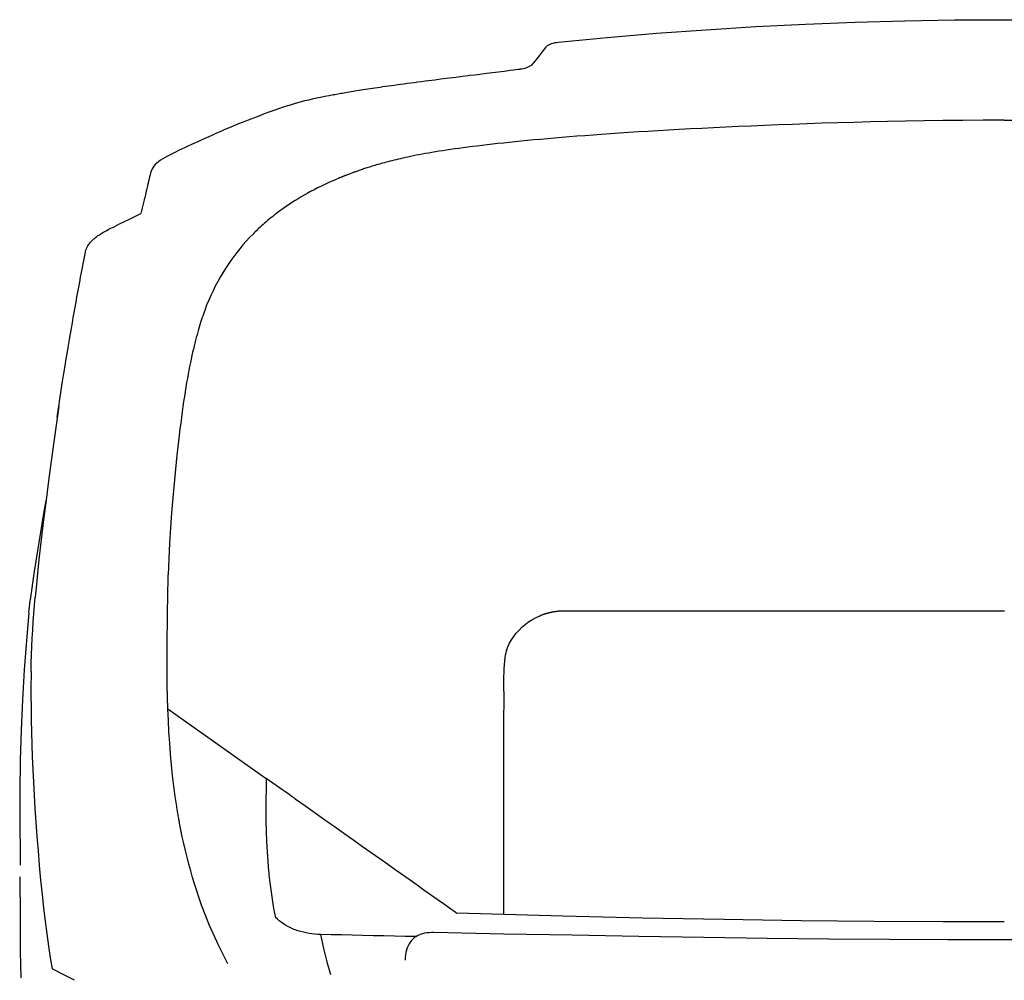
# Model space of a CAD drawing. Header units: millimetres. Extents: x 2329 to 5782, y 1296 to 2780.
# Tile 88 of 123: x 4449 to 4486, y 1623 to 1659. Entities that reach past the tile are written whole.
import ezdxf

# ---------------------------------------------------------------- set-up
doc = ezdxf.new("R2010")
doc.units = ezdxf.units.MM
doc.header["$LTSCALE"] = 0.3
doc.layers.add('00_COMPONENTS', color=7, linetype='Continuous')

msp = doc.modelspace()

# ---------------------------------------------------------------- linework, layer by layer
at = {"layer": '00_COMPONENTS'}
for p, q in [((4476.8355, 1659.14084), (4478.71241, 1659.23557)), ((4478.71241, 1659.23557), (4480.59107, 1659.30922)), ((4480.59107, 1659.30922), (4482.47065, 1659.3618)), ((4482.47065, 1659.3618), (4484.35089, 1659.39331)), ((4484.35089, 1659.39331), (4486.23124, 1659.40375)), ((4486.23124, 1659.40375), (4488.11157, 1659.3937)), ((4471.22592, 1658.73093), (4473.09172, 1658.88847)), ((4473.09172, 1658.88847), (4474.96166, 1659.02512)), ((4474.96166, 1659.02512), (4476.8355, 1659.14084)), ((4468.93197, 1658.39282), (4468.95386, 1658.41435)), ((4468.95386, 1658.41435), (4468.98, 1658.43472)), ((4468.98, 1658.43472), (4469.01029, 1658.45384)), ((4469.01029, 1658.45384), (4469.04447, 1658.47163)), ((4469.04447, 1658.47163), (4469.08211, 1658.48798)), ((4469.08211, 1658.48798), (4469.12266, 1658.50284)), ((4469.12266, 1658.50284), (4469.16588, 1658.5162)), ((4469.16588, 1658.5162), (4469.21184, 1658.52799)), ((4469.21184, 1658.52799), (4469.26049, 1658.53808)), ((4469.26049, 1658.53808), (4469.31157, 1658.54632)), ((4469.31157, 1658.54632), (4469.36484, 1658.55256)), ((4469.36481, 1658.55256), (4471.22592, 1658.73093)), ((4468.60768, 1657.97094), (4468.7635, 1658.17167)), ((4468.7635, 1658.17167), (4468.91676, 1658.36883)), ((4468.91439, 1658.37023), (4468.93197, 1658.39282)), ((4468.29086, 1657.64407), (4468.33911, 1657.67295)), ((4468.33911, 1657.67295), (4468.38074, 1657.70323)), ((4468.38074, 1657.70323), (4468.41639, 1657.73518)), ((4468.41639, 1657.73518), (4468.44607, 1657.76857)), ((4468.4493, 1657.76665), (4468.60768, 1657.97094)), ((4465.74947, 1657.26467), (4465.96852, 1657.29189)), ((4465.96852, 1657.29189), (4466.03671, 1657.30036)), ((4466.03671, 1657.30036), (4466.22857, 1657.32422)), ((4466.22857, 1657.32422), (4466.65963, 1657.37797)), ((4466.65963, 1657.37797), (4466.99826, 1657.42037)), ((4466.99826, 1657.42037), (4467.32562, 1657.46158)), ((4467.32562, 1657.46158), (4467.55189, 1657.49044)), ((4467.55189, 1657.49044), (4467.67488, 1657.50628)), ((4467.67488, 1657.50628), (4467.85406, 1657.52908)), ((4467.85406, 1657.52908), (4467.90604, 1657.53616)), ((4467.90604, 1657.53616), (4467.91787, 1657.53784)), ((4467.91787, 1657.53784), (4467.95108, 1657.54235)), ((4467.95108, 1657.54235), (4467.96144, 1657.54365)), ((4467.96144, 1657.54365), (4467.99059, 1657.54693)), ((4467.99057, 1657.54688), (4468.05824, 1657.55851)), ((4468.05824, 1657.55851), (4468.12132, 1657.57424)), ((4468.12132, 1657.57424), (4468.18043, 1657.59378)), ((4468.18043, 1657.59378), (4468.23707, 1657.61724)), ((4468.23707, 1657.61724), (4468.29086, 1657.64407)), ((4463.06384, 1656.91882), (4463.17723, 1656.9345)), ((4463.17723, 1656.9345), (4463.29414, 1656.9505)), ((4463.29414, 1656.9505), (4463.41485, 1656.96686)), ((4463.41485, 1656.96686), (4463.53908, 1656.98352)), ((4463.53908, 1656.98352), (4463.66647, 1657.00044)), ((4463.66647, 1657.00044), (4463.79802, 1657.01776)), ((4463.79802, 1657.01776), (4463.93272, 1657.03535)), ((4463.93272, 1657.03535), (4464.06717, 1657.05277)), ((4464.06717, 1657.05277), (4464.20163, 1657.07008)), ((4464.20163, 1657.07008), (4464.33583, 1657.08725)), ((4464.33583, 1657.08725), (4464.46552, 1657.10377)), ((4464.46552, 1657.10377), (4464.70872, 1657.13458)), ((4464.70872, 1657.13458), (4464.93282, 1657.16279)), ((4464.93282, 1657.16279), (4465.13853, 1657.18857)), ((4465.13853, 1657.18857), (4465.50654, 1657.23447)), ((4465.50654, 1657.23447), (4465.74947, 1657.26467)), ((4460.71224, 1656.53905), (4460.88095, 1656.57071)), ((4460.88092, 1656.5707), (4460.93346, 1656.58043)), ((4460.93346, 1656.58043), (4460.98751, 1656.59034)), ((4460.98751, 1656.59034), (4461.04307, 1656.60045)), ((4461.04307, 1656.60045), (4461.1001, 1656.61073)), ((4461.1001, 1656.61073), (4461.15864, 1656.6212)), ((4461.15864, 1656.6212), (4461.21885, 1656.63186)), ((4461.21885, 1656.63186), (4461.28073, 1656.64271)), ((4461.28073, 1656.64271), (4461.34428, 1656.65375)), ((4461.34428, 1656.65375), (4461.40965, 1656.665)), ((4461.40965, 1656.665), (4461.47684, 1656.67644)), ((4461.47684, 1656.67644), (4461.54585, 1656.68808)), ((4461.54585, 1656.68808), (4461.61684, 1656.69993)), ((4461.61684, 1656.69993), (4461.68979, 1656.71198)), ((4461.68979, 1656.71198), (4461.76473, 1656.72423)), ((4461.76473, 1656.72423), (4461.84181, 1656.73669)), ((4461.84181, 1656.73669), (4461.92105, 1656.74936)), ((4461.92105, 1656.74936), (4462.00244, 1656.76224)), ((4462.00244, 1656.76224), (4462.08616, 1656.77534)), ((4462.08616, 1656.77534), (4462.17222, 1656.78866)), ((4462.17222, 1656.78866), (4462.26063, 1656.80219)), ((4462.26063, 1656.80219), (4462.35159, 1656.81595)), ((4462.35159, 1656.81595), (4462.4451, 1656.82993)), ((4462.4451, 1656.82993), (4462.54117, 1656.84414)), ((4462.54117, 1656.84414), (4462.64002, 1656.85859)), ((4462.64002, 1656.85859), (4462.74164, 1656.87328)), ((4462.74164, 1656.87328), (4462.84605, 1656.88821)), ((4462.84605, 1656.88821), (4462.95347, 1656.90339)), ((4462.95347, 1656.90339), (4463.06384, 1656.91882)), ((4459.17354, 1656.16303), (4459.28891, 1656.20065)), ((4459.28891, 1656.20065), (4459.40915, 1656.23757)), ((4459.40915, 1656.23757), (4459.5343, 1656.27376)), ((4459.5343, 1656.27376), (4459.66434, 1656.30918)), ((4459.66434, 1656.30918), (4459.7993, 1656.34382)), ((4459.7993, 1656.34382), (4459.93923, 1656.37773)), ((4459.93923, 1656.37773), (4460.08413, 1656.41096)), ((4460.08413, 1656.41096), (4460.23394, 1656.44358)), ((4460.23394, 1656.44358), (4460.38862, 1656.47569)), ((4460.38862, 1656.47569), (4460.54809, 1656.50746)), ((4460.54809, 1656.50746), (4460.71224, 1656.53905)), ((4458.25674, 1655.83958), (4458.0488, 1655.7616)), ((4458.47305, 1655.91869), (4458.25674, 1655.83958)), ((4458.69818, 1655.99895), (4458.47305, 1655.91869)), ((4458.93168, 1656.08039), (4458.69818, 1655.99895)), ((4459.17354, 1656.16303), (4458.93168, 1656.08039)), ((4457.28577, 1655.46134), (4457.10974, 1655.38883)), ((4457.4671, 1655.53477), (4457.28577, 1655.46134)), ((4457.65398, 1655.60922), (4457.4671, 1655.53477)), ((4457.84787, 1655.68481), (4457.65398, 1655.60922)), ((4458.0488, 1655.7616), (4457.84787, 1655.68481)), ((4478.22294, 1655.44647), (4477.68716, 1655.4257)), ((4478.77584, 1655.46668), (4478.22294, 1655.44647)), ((4479.346, 1655.48619), (4478.77584, 1655.46668)), ((4479.93562, 1655.50492), (4479.346, 1655.48619)), ((4480.54454, 1655.5227), (4479.93562, 1655.50492)), ((4481.17299, 1655.53936), (4480.54454, 1655.5227)), ((4481.82375, 1655.55475), (4481.17299, 1655.53936)), ((4482.4965, 1655.56861), (4481.82375, 1655.55475)), ((4483.19146, 1655.5807), (4482.4965, 1655.56861)), ((4483.91212, 1655.59076), (4483.19146, 1655.5807)), ((4484.6596, 1655.59845), (4483.91212, 1655.59076)), ((4485.43259, 1655.60339), (4484.6596, 1655.59845)), ((4486.23099, 1655.60519), (4485.43259, 1655.60339)), ((4486.23099, 1655.60519), (4487.24078, 1655.60136)), ((4456.45626, 1655.10949), (4456.30499, 1655.04292)), ((4456.61252, 1655.17766), (4456.45626, 1655.10949)), ((4456.77362, 1655.24696), (4456.61252, 1655.17766)), ((4456.93926, 1655.31731), (4456.77362, 1655.24696)), ((4457.10974, 1655.38883), (4456.93926, 1655.31731)), ((4471.0122, 1655.06561), (4470.69241, 1655.04225)), ((4471.34154, 1655.08892), (4471.0122, 1655.06561)), ((4471.68121, 1655.11217), (4471.34154, 1655.08892)), ((4472.03125, 1655.13534), (4471.68121, 1655.11217)), ((4472.39181, 1655.1584), (4472.03125, 1655.13534)), ((4472.7638, 1655.18136), (4472.39181, 1655.1584)), ((4473.1471, 1655.20419), (4472.7638, 1655.18136)), ((4473.54176, 1655.22689), (4473.1471, 1655.20419)), ((4473.94888, 1655.24949), (4473.54176, 1655.22689)), ((4474.36832, 1655.27198), (4473.94888, 1655.24949)), ((4474.8001, 1655.29436), (4474.36832, 1655.27198)), ((4475.24556, 1655.31669), (4474.8001, 1655.29436)), ((4475.7046, 1655.33894), (4475.24556, 1655.31669)), ((4476.17731, 1655.36101), (4475.7046, 1655.33894)), ((4476.66531, 1655.3829), (4476.17731, 1655.36101)), ((4477.16857, 1655.40449), (4476.66531, 1655.3829)), ((4477.68716, 1655.4257), (4477.16857, 1655.40449)), ((4455.61713, 1654.73235), (4455.49029, 1654.6739)), ((4455.74737, 1654.79206), (4455.61713, 1654.73235)), ((4455.88126, 1654.85297), (4455.74737, 1654.79206)), ((4456.01841, 1654.91495), (4455.88126, 1654.85297)), ((4456.15921, 1654.97817), (4456.01841, 1654.91495)), ((4456.30499, 1655.04292), (4456.15921, 1654.97817)), ((4466.88617, 1654.69598), (4466.68821, 1654.6732)), ((4467.0902, 1654.71881), (4466.88617, 1654.69598)), ((4467.30027, 1654.74166), (4467.0902, 1654.71881)), ((4467.517, 1654.76456), (4467.30027, 1654.74166)), ((4467.74034, 1654.7875), (4467.517, 1654.76456)), ((4467.97028, 1654.81044), (4467.74034, 1654.7875)), ((4468.20749, 1654.83343), (4467.97028, 1654.81044)), ((4468.45187, 1654.85644), (4468.20749, 1654.83343)), ((4468.70342, 1654.87947), (4468.45187, 1654.85644)), ((4468.9629, 1654.90256), (4468.70342, 1654.87947)), ((4469.23022, 1654.92571), (4468.9629, 1654.90256)), ((4469.5053, 1654.9489), (4469.23022, 1654.92571)), ((4469.78894, 1654.97219), (4469.5053, 1654.9489)), ((4470.0812, 1654.99553), (4469.78894, 1654.97219)), ((4470.3821, 1655.01888), (4470.0812, 1654.99553)), ((4470.69241, 1655.04225), (4470.3821, 1655.01888)), ((4454.80028, 1654.34855), (4454.69864, 1654.29748)), ((4454.90615, 1654.4003), (4454.80028, 1654.34855)), ((4455.01636, 1654.4526), (4454.90615, 1654.4003)), ((4455.12997, 1654.50602), (4455.01636, 1654.4526)), ((4455.24667, 1654.56079), (4455.12997, 1654.50602)), ((4455.36677, 1654.61673), (4455.24667, 1654.56079)), ((4455.49029, 1654.6739), (4455.36677, 1654.61673)), ((4464.22691, 1654.31986), (4464.11141, 1654.29804)), ((4464.34655, 1654.34167), (4464.22691, 1654.31986)), ((4464.47021, 1654.36341), (4464.34655, 1654.34167)), ((4464.59843, 1654.38513), (4464.47021, 1654.36341)), ((4464.73119, 1654.40682), (4464.59843, 1654.38513)), ((4464.86781, 1654.42842), (4464.73119, 1654.40682)), ((4465.00863, 1654.45003), (4464.86781, 1654.42842)), ((4465.15447, 1654.47186), (4465.00863, 1654.45003)), ((4465.305, 1654.49384), (4465.15447, 1654.47186)), ((4465.45996, 1654.51591), (4465.305, 1654.49384)), ((4465.61964, 1654.53808), (4465.45996, 1654.51591)), ((4465.78445, 1654.56038), (4465.61964, 1654.53808)), ((4465.95438, 1654.58279), (4465.78445, 1654.56038)), ((4466.12945, 1654.60527), (4465.95438, 1654.58279)), ((4466.31013, 1654.62785), (4466.12945, 1654.60527)), ((4466.49638, 1654.6505), (4466.31013, 1654.62785)), ((4466.68821, 1654.6732), (4466.49638, 1654.6505)), ((4454.20245, 1653.98445), (4454.14193, 1653.92865)), ((4454.26966, 1654.03896), (4454.20245, 1653.98445)), ((4454.34332, 1654.09232), (4454.26966, 1654.03896)), ((4454.42367, 1654.14435), (4454.34332, 1654.09232)), ((4454.50965, 1654.1959), (4454.42367, 1654.14435)), ((4454.60133, 1654.24694), (4454.50965, 1654.1959)), ((4454.69864, 1654.29748), (4454.60133, 1654.24694)), ((4462.61211, 1653.94411), (4462.55258, 1653.92718)), ((4462.67355, 1653.96133), (4462.61211, 1653.94411)), ((4462.73692, 1653.97882), (4462.67355, 1653.96133)), ((4462.80253, 1653.99663), (4462.73692, 1653.97882)), ((4462.87029, 1654.01474), (4462.80253, 1653.99663)), ((4462.94019, 1654.03311), (4462.87029, 1654.01474)), ((4463.01266, 1654.05183), (4462.94019, 1654.03311)), ((4463.08754, 1654.07084), (4463.01266, 1654.05183)), ((4463.16482, 1654.0901), (4463.08754, 1654.07084)), ((4463.24509, 1654.10973), (4463.16482, 1654.0901)), ((4463.32807, 1654.12963), (4463.24509, 1654.10973)), ((4463.41372, 1654.14975), (4463.32807, 1654.12963)), ((4463.50296, 1654.17027), (4463.41372, 1654.14975)), ((4463.59535, 1654.19104), (4463.50296, 1654.17027)), ((4463.69072, 1654.21198), (4463.59535, 1654.19104)), ((4463.79021, 1654.23326), (4463.69072, 1654.21198)), ((4463.89357, 1654.25477), (4463.79021, 1654.23326)), ((4464.00038, 1654.27633), (4463.89357, 1654.25477)), ((4464.11141, 1654.29804), (4464.00038, 1654.27633)), ((4453.96305, 1653.609), (4453.94422, 1653.53542)), ((4453.9866, 1653.6795), (4453.96305, 1653.609)), ((4454.01506, 1653.7461), (4453.9866, 1653.6795)), ((4454.04823, 1653.80941), (4454.01506, 1653.7461)), ((4454.0899, 1653.87032), (4454.04823, 1653.80941)), ((4454.14193, 1653.92865), (4454.0899, 1653.87032)), ((4461.5094, 1653.58086), (4461.34086, 1653.51672)), ((4461.56385, 1653.60139), (4461.5094, 1653.58086)), ((4461.62154, 1653.62296), (4461.56385, 1653.60139)), ((4461.65164, 1653.6341), (4461.62154, 1653.62296)), ((4461.68267, 1653.64551), (4461.65164, 1653.6341)), ((4461.71464, 1653.65716), (4461.68267, 1653.64551)), ((4461.74757, 1653.66904), (4461.71464, 1653.65716)), ((4461.78153, 1653.68118), (4461.74757, 1653.66904)), ((4461.81654, 1653.69356), (4461.78153, 1653.68118)), ((4461.85261, 1653.70619), (4461.81654, 1653.69356)), ((4461.88983, 1653.71908), (4461.85261, 1653.70619)), ((4461.92821, 1653.73222), (4461.88983, 1653.71908)), ((4461.96776, 1653.74562), (4461.92821, 1653.73222)), ((4462.00857, 1653.75928), (4461.96776, 1653.74562)), ((4462.05067, 1653.7732), (4462.00857, 1653.75928)), ((4462.09407, 1653.78738), (4462.05067, 1653.7732)), ((4462.13888, 1653.80183), (4462.09407, 1653.78738)), ((4462.1851, 1653.81655), (4462.13888, 1653.80183)), ((4462.23276, 1653.83154), (4462.1851, 1653.81655)), ((4462.28197, 1653.84679), (4462.23276, 1653.83154)), ((4462.33273, 1653.86232), (4462.28197, 1653.84679)), ((4462.38508, 1653.87811), (4462.33273, 1653.86232)), ((4462.4392, 1653.8942), (4462.38508, 1653.87811)), ((4462.49502, 1653.91056), (4462.4392, 1653.8942)), ((4462.55258, 1653.92718), (4462.49502, 1653.91056)), ((4453.86799, 1653.225), (4453.84807, 1653.13953)), ((4453.88735, 1653.30614), (4453.86799, 1653.225)), ((4453.90637, 1653.38393), (4453.88735, 1653.30614)), ((4453.92574, 1653.46005), (4453.90637, 1653.38393)), ((4453.94422, 1653.53542), (4453.92574, 1653.46005)), ((4460.72489, 1653.25673), (4460.5696, 1653.18513)), ((4460.88675, 1653.32857), (4460.72489, 1653.25673)), ((4461.05531, 1653.40048), (4460.88675, 1653.32857)), ((4461.06623, 1653.40767), (4461.05532, 1653.40084)), ((4461.07828, 1653.41377), (4461.06623, 1653.40767)), ((4461.09148, 1653.41913), (4461.07828, 1653.41377)), ((4461.106, 1653.42415), (4461.09148, 1653.41913)), ((4461.12159, 1653.42912), (4461.106, 1653.42415)), ((4461.13756, 1653.43433), (4461.12159, 1653.42912)), ((4461.15364, 1653.44018), (4461.13756, 1653.43433)), ((4461.17004, 1653.44677), (4461.15364, 1653.44018)), ((4461.18681, 1653.45395), (4461.17004, 1653.44677)), ((4461.20392, 1653.46143), (4461.18681, 1653.45395)), ((4461.22147, 1653.46898), (4461.20392, 1653.46143)), ((4461.23967, 1653.47663), (4461.22147, 1653.46898)), ((4461.2586, 1653.48442), (4461.23967, 1653.47663)), ((4461.27819, 1653.49231), (4461.2586, 1653.48442)), ((4461.29843, 1653.50031), (4461.27819, 1653.49231)), ((4461.31932, 1653.50843), (4461.29843, 1653.50031)), ((4461.34086, 1653.51672), (4461.31932, 1653.50843)), ((4453.78632, 1652.87062), (4453.76511, 1652.77892)), ((4453.80719, 1652.96109), (4453.78632, 1652.87062)), ((4453.84807, 1653.13953), (4453.80719, 1652.96109)), ((4459.8856, 1652.83555), (4459.76524, 1652.76767)), ((4460.01101, 1652.90412), (4459.8856, 1652.83555)), ((4460.14197, 1652.97349), (4460.01101, 1652.90412)), ((4460.27856, 1653.0435), (4460.14197, 1652.97349)), ((4460.42092, 1653.11402), (4460.27856, 1653.0435)), ((4460.5696, 1653.18513), (4460.42092, 1653.11402)), ((4453.72065, 1652.59106), (4453.67327, 1652.39513)), ((4453.74322, 1652.68549), (4453.72065, 1652.59106)), ((4453.76511, 1652.77892), (4453.74322, 1652.68549)), ((4459.33123, 1652.50469), (4459.23361, 1652.44125)), ((4459.43309, 1652.56912), (4459.33123, 1652.50469)), ((4459.53924, 1652.63445), (4459.43309, 1652.56912)), ((4459.64982, 1652.7006), (4459.53924, 1652.63445)), ((4459.76524, 1652.76767), (4459.64982, 1652.7006)), ((4453.62204, 1652.18269), (4453.59505, 1652.07144)), ((4453.64811, 1652.29065), (4453.62204, 1652.18269)), ((4453.67327, 1652.39513), (4453.64811, 1652.29065)), ((4458.80128, 1652.13857), (4458.72495, 1652.08107)), ((4458.88084, 1652.19714), (4458.80128, 1652.13857)), ((4458.96369, 1652.25668), (4458.88084, 1652.19714)), ((4459.04992, 1652.31718), (4458.96369, 1652.25668)), ((4459.13987, 1652.37872), (4459.04992, 1652.31718)), ((4459.23361, 1652.44125), (4459.13987, 1652.37872)), ((4452.7671, 1651.66743), (4453.18875, 1651.87326)), ((4453.18875, 1651.87326), (4453.59505, 1652.07144)), ((4458.32623, 1651.75785), (4458.26849, 1651.70761)), ((4458.38622, 1651.80908), (4458.32623, 1651.75785)), ((4458.44867, 1651.86139), (4458.38622, 1651.80908)), ((4458.51365, 1651.91475), (4458.44867, 1651.86139)), ((4458.58121, 1651.9691), (4458.51365, 1651.91475)), ((4458.65162, 1652.02456), (4458.58121, 1651.9691)), ((4458.72495, 1652.08107), (4458.65162, 1652.02456)), ((4452.08131, 1651.3129), (4452.1211, 1651.33793)), ((4452.1211, 1651.33793), (4452.16373, 1651.36336)), ((4452.16373, 1651.36336), (4452.20903, 1651.38897)), ((4452.20903, 1651.38897), (4452.25634, 1651.41452)), ((4452.25634, 1651.41452), (4452.30563, 1651.4402)), ((4452.30563, 1651.4402), (4452.3573, 1651.46641)), ((4452.3573, 1651.46641), (4452.41081, 1651.49303)), ((4452.41081, 1651.49303), (4452.46567, 1651.52001)), ((4452.46567, 1651.52001), (4452.58101, 1651.57649)), ((4452.58101, 1651.57649), (4452.7671, 1651.66743)), ((4457.87705, 1651.34092), (4457.83563, 1651.29922)), ((4457.92001, 1651.38356), (4457.87705, 1651.34092)), ((4457.96456, 1651.4271), (4457.92001, 1651.38356)), ((4458.01066, 1651.47149), (4457.96456, 1651.4271)), ((4458.05841, 1651.51674), (4458.01066, 1651.47149)), ((4458.10801, 1651.563), (4458.05841, 1651.51674)), ((4458.15951, 1651.61022), (4458.10801, 1651.563)), ((4458.21293, 1651.65839), (4458.15951, 1651.61022)), ((4458.26849, 1651.70761), (4458.21293, 1651.65839)), ((4451.65786, 1650.9442), (4451.6974, 1650.99123)), ((4451.6974, 1650.99123), (4451.74067, 1651.03798)), ((4451.74067, 1651.03798), (4451.76104, 1651.05858)), ((4451.76104, 1651.05858), (4451.78282, 1651.07969)), ((4451.78282, 1651.07969), (4451.806, 1651.10125)), ((4451.806, 1651.10125), (4451.83047, 1651.12315)), ((4451.83047, 1651.12315), (4451.85628, 1651.14541)), ((4451.85628, 1651.14541), (4451.88365, 1651.16819)), ((4451.88365, 1651.16819), (4451.91261, 1651.19149)), ((4451.91261, 1651.19149), (4451.943, 1651.21514)), ((4451.943, 1651.21514), (4451.97474, 1651.23905)), ((4451.97474, 1651.23905), (4452.00829, 1651.26339)), ((4452.00829, 1651.26339), (4452.04385, 1651.2881)), ((4452.04385, 1651.2881), (4452.08131, 1651.3129)), ((4457.57919, 1651.02705), (4457.45614, 1650.88704)), ((4457.70569, 1651.16446), (4457.57919, 1651.02705)), ((4457.83563, 1651.29922), (4457.70569, 1651.16446)), ((4451.46121, 1650.42484), (4451.49795, 1650.61875)), ((4451.49795, 1650.61875), (4451.5079, 1650.66406)), ((4451.5079, 1650.66406), (4451.52214, 1650.70993)), ((4451.52214, 1650.70993), (4451.54071, 1650.75628)), ((4451.54071, 1650.75628), (4451.56362, 1650.80298)), ((4451.56362, 1650.80298), (4451.59082, 1650.84993)), ((4451.59082, 1650.84993), (4451.62227, 1650.89705)), ((4451.62227, 1650.89705), (4451.65786, 1650.9442)), ((4457.22058, 1650.59967), (4457.10779, 1650.45192)), ((4457.33663, 1650.7446), (4457.22058, 1650.59967)), ((4457.45614, 1650.88704), (4457.33663, 1650.7446)), ((4451.38901, 1650.04134), (4451.42489, 1650.23235)), ((4451.42489, 1650.23235), (4451.46121, 1650.42484)), ((4456.9983, 1650.30138), (4456.89214, 1650.14806)), ((4457.10779, 1650.45192), (4456.9983, 1650.30138)), ((4451.31879, 1649.66512), (4451.35367, 1649.85243)), ((4451.35367, 1649.85243), (4451.38901, 1650.04134)), ((4456.78912, 1649.99153), (4456.68927, 1649.83171)), ((4456.89214, 1650.14806), (4456.78912, 1649.99153)), ((4451.24955, 1649.29042), (4451.28408, 1649.47777)), ((4451.28408, 1649.47777), (4451.31879, 1649.66512)), ((4456.49931, 1649.50175), (4456.4092, 1649.33121)), ((4456.5927, 1649.66858), (4456.49931, 1649.50175)), ((4456.68927, 1649.83171), (4456.5927, 1649.66858)), ((4451.21523, 1649.10319), (4451.24955, 1649.29042)), ((4456.32244, 1649.15685), (4456.23901, 1648.97815)), ((4456.4092, 1649.33121), (4456.32244, 1649.15685)), ((4451.14644, 1648.72454), (4451.18086, 1648.91457)), ((4451.18086, 1648.91457), (4451.21523, 1649.10319)), ((4456.15898, 1648.79488), (4456.0825, 1648.60711)), ((4456.23901, 1648.97815), (4456.15898, 1648.79488)), ((4451.0774, 1648.33956), (4451.11202, 1648.53327)), ((4451.11202, 1648.53327), (4451.14644, 1648.72454)), ((4456.00966, 1648.41475), (4455.98409, 1648.34369)), ((4456.0825, 1648.60711), (4456.00966, 1648.41475)), ((4451.00813, 1647.94761), (4451.04283, 1648.14472)), ((4451.04283, 1648.14472), (4451.0774, 1648.33956)), ((4455.8798, 1648.03668), (4455.85329, 1647.9538)), ((4455.90612, 1648.1169), (4455.8798, 1648.03668)), ((4455.93227, 1648.19475), (4455.90612, 1648.1169)), ((4455.95828, 1648.27037), (4455.93227, 1648.19475)), ((4455.98409, 1648.34369), (4455.95828, 1648.27037)), ((4450.93614, 1647.53349), (4450.97249, 1647.74352)), ((4450.97249, 1647.74352), (4451.00813, 1647.94761)), ((4455.77271, 1647.68844), (4455.74549, 1647.59382)), ((4455.79975, 1647.77988), (4455.77271, 1647.68844)), ((4455.82659, 1647.86821), (4455.79975, 1647.77988)), ((4455.85329, 1647.9538), (4455.82659, 1647.86821)), ((4450.86003, 1647.08715), (4450.89902, 1647.31698)), ((4450.89902, 1647.31698), (4450.93614, 1647.53349)), ((4455.66292, 1647.28949), (4455.63513, 1647.18071)), ((4455.6906, 1647.39457), (4455.66292, 1647.28949)), ((4455.71814, 1647.49598), (4455.6906, 1647.39457)), ((4455.74549, 1647.59382), (4455.71814, 1647.49598)), ((4450.81923, 1646.84387), (4450.86003, 1647.08715)), ((4455.5792, 1646.95099), (4455.55113, 1646.82987)), ((4455.60721, 1647.06791), (4455.5792, 1646.95099)), ((4455.63513, 1647.18071), (4455.60721, 1647.06791)), ((4450.7324, 1646.3158), (4450.77689, 1646.58826)), ((4450.77689, 1646.58826), (4450.81923, 1646.84387)), ((4455.4948, 1646.574), (4455.46661, 1646.43902)), ((4455.52298, 1646.70423), (4455.4948, 1646.574)), ((4455.55113, 1646.82987), (4455.52298, 1646.70423)), ((4450.68574, 1646.02553), (4450.7324, 1646.3158)), ((4455.41002, 1646.15319), (4455.38172, 1646.00205)), ((4455.43834, 1646.29882), (4455.41002, 1646.15319)), ((4455.46661, 1646.43902), (4455.43834, 1646.29882)), ((4450.63747, 1645.71993), (4450.68574, 1646.02553)), ((4455.35337, 1645.8451), (4455.32505, 1645.6823)), ((4455.38172, 1646.00205), (4455.35337, 1645.8451)), ((4450.53654, 1645.06064), (4450.5879, 1645.39982)), ((4450.5879, 1645.39982), (4450.63747, 1645.71993)), ((4455.29681, 1645.51357), (4455.26856, 1645.33858)), ((4455.32505, 1645.6823), (4455.29681, 1645.51357)), ((4450.49443, 1644.77608), (4450.53654, 1645.06064)), ((4455.24039, 1645.15722), (4455.21236, 1644.9695)), ((4455.26856, 1645.33858), (4455.24039, 1645.15722)), ((4450.49449, 1644.7765), (4450.40647, 1644.16891)), ((4450.43456, 1644.35984), (4450.48458, 1644.70862)), ((4450.48458, 1644.70862), (4450.49443, 1644.77608)), ((4455.18436, 1644.77519), (4455.15649, 1644.57431)), ((4455.21236, 1644.9695), (4455.18436, 1644.77519)), ((4455.1288, 1644.36681), (4455.10113, 1644.15236)), ((4455.15649, 1644.57431), (4455.1288, 1644.36681)), ((4450.40647, 1644.16891), (4450.30331, 1643.43955)), ((4455.07349, 1643.93088), (4455.04602, 1643.70247)), ((4455.10113, 1644.15236), (4455.07349, 1643.93088)), ((4455.04602, 1643.70247), (4455.0188, 1643.46718)), ((4450.30331, 1643.43955), (4450.2028, 1642.70818)), ((4455.0188, 1643.46718), (4454.96084, 1642.94663)), ((4454.96084, 1642.94663), (4454.90522, 1642.41566)), ((4450.2028, 1642.70818), (4450.1051, 1641.97448)), ((4454.90522, 1642.41566), (4454.85243, 1641.87467)), ((4450.1051, 1641.97448), (4450.01031, 1641.23758)), ((4454.85243, 1641.87467), (4454.8031, 1641.32418)), ((4454.8031, 1641.32418), (4454.75803, 1640.76398)), ((4450.01031, 1641.23758), (4449.91848, 1640.49621)), ((4450.00947, 1641.23075), (4449.92133, 1640.73372)), ((4449.92133, 1640.73372), (4449.73887, 1639.63299)), ((4454.75803, 1640.76398), (4454.71808, 1640.19347)), ((4449.91848, 1640.49621), (4449.82975, 1639.74967)), ((4454.71808, 1640.19347), (4454.68383, 1639.61256)), ((4449.73887, 1639.63299), (4449.56835, 1638.54578)), ((4449.82975, 1639.74967), (4449.74431, 1638.9977)), ((4454.68383, 1639.61256), (4454.65565, 1639.0217)), ((4449.74431, 1638.9977), (4449.6727, 1638.33792)), ((4454.65565, 1639.0217), (4454.63387, 1638.42115)), ((4449.56835, 1638.54578), (4449.40979, 1637.4721)), ((4449.67393, 1638.33774), (4449.64473, 1638.05415)), ((4454.62819, 1638.2234), (4454.63092, 1638.32229)), ((4454.63092, 1638.32229), (4454.63387, 1638.42145)), ((4449.64473, 1638.05415), (4449.59854, 1637.57745)), ((4454.62128, 1637.92826), (4454.62337, 1638.02638)), ((4454.62337, 1638.02638), (4454.62568, 1638.12476)), ((4454.62568, 1638.12476), (4454.62819, 1638.2234)), ((4449.57238, 1637.26571), (4449.59876, 1637.57743)), ((4449.59876, 1637.57743), (4449.59641, 1637.55553)), ((4454.61566, 1637.53845), (4454.61666, 1637.6355)), ((4454.61666, 1637.6355), (4454.61793, 1637.73282)), ((4454.61793, 1637.73282), (4454.61947, 1637.83041)), ((4454.61947, 1637.83041), (4454.62128, 1637.92826)), ((4449.37318, 1637.09843), (4449.38345, 1637.2053)), ((4449.38345, 1637.2053), (4449.39386, 1637.31208)), ((4449.39386, 1637.31208), (4449.40975, 1637.47211)), ((4449.54841, 1636.95385), (4449.57238, 1637.26571)), ((4454.60665, 1637.05001), (4454.61566, 1637.53856)), ((4449.36222, 1636.98314), (4449.27138, 1635.93965)), ((4449.36305, 1636.99148), (4449.37318, 1637.09843)), ((4449.52685, 1636.64184), (4449.54841, 1636.95385)), ((4454.59882, 1636.567), (4454.60665, 1637.05001)), ((4468.51548, 1636.79447), (4468.65577, 1636.85992)), ((4468.65591, 1636.85976), (4468.65968, 1636.85994)), ((4468.65968, 1636.85994), (4468.66344, 1636.86058)), ((4468.66344, 1636.86058), (4468.6672, 1636.86167)), ((4468.6672, 1636.86167), (4468.67097, 1636.86318)), ((4468.67097, 1636.86318), (4468.67477, 1636.86507)), ((4468.67477, 1636.86507), (4468.67857, 1636.86726)), ((4468.67857, 1636.86726), (4468.68238, 1636.86961)), ((4468.68238, 1636.86961), (4468.68629, 1636.87205)), ((4468.68629, 1636.87205), (4468.69039, 1636.87454)), ((4468.69039, 1636.87454), (4468.69478, 1636.87696)), ((4468.69478, 1636.87696), (4468.69945, 1636.87925)), ((4468.69945, 1636.87925), (4468.70437, 1636.88141)), ((4468.70437, 1636.88141), (4468.70954, 1636.88348)), ((4468.70954, 1636.88348), (4468.71494, 1636.88549)), ((4468.71494, 1636.88549), (4468.72054, 1636.88747)), ((4468.72054, 1636.88747), (4468.72631, 1636.88947)), ((4468.72631, 1636.88947), (4468.73223, 1636.89157)), ((4468.73223, 1636.89157), (4468.73829, 1636.89379)), ((4468.73829, 1636.89379), (4468.74449, 1636.89611)), ((4468.74449, 1636.89611), (4468.75084, 1636.89854)), ((4468.75084, 1636.89854), (4468.75735, 1636.90108)), ((4468.75735, 1636.90108), (4468.79246, 1636.91507)), ((4468.79246, 1636.91507), (4468.80008, 1636.91805)), ((4468.80008, 1636.91805), (4468.80793, 1636.92105)), ((4468.80793, 1636.92105), (4468.81602, 1636.92407)), ((4468.81602, 1636.92407), (4468.82437, 1636.92712)), ((4468.82437, 1636.92712), (4468.83297, 1636.93019)), ((4468.83297, 1636.93019), (4468.84183, 1636.93328)), ((4468.84183, 1636.93328), (4468.85096, 1636.93639)), ((4468.85096, 1636.93639), (4468.86037, 1636.93953)), ((4468.86037, 1636.93953), (4468.87005, 1636.94268)), ((4468.87005, 1636.94268), (4468.88004, 1636.94585)), ((4468.88004, 1636.94585), (4468.89031, 1636.94904)), ((4468.89031, 1636.94904), (4468.90089, 1636.95226)), ((4468.90089, 1636.95226), (4468.91178, 1636.95549)), ((4468.91178, 1636.95549), (4468.923, 1636.95876)), ((4468.923, 1636.95876), (4468.93453, 1636.96204)), ((4468.93453, 1636.96204), (4468.9464, 1636.96535)), ((4468.9464, 1636.96535), (4468.95862, 1636.9687)), ((4468.95862, 1636.9687), (4468.97118, 1636.97207)), ((4468.97118, 1636.97207), (4468.98411, 1636.97549)), ((4468.98411, 1636.97549), (4468.99741, 1636.97893)), ((4468.99741, 1636.97893), (4469.01108, 1636.9824)), ((4469.01108, 1636.9824), (4469.02516, 1636.98591)), ((4469.02516, 1636.98591), (4469.03964, 1636.98945)), ((4469.03964, 1636.98945), (4469.05453, 1636.99301)), ((4469.05453, 1636.99301), (4469.06987, 1636.99661)), ((4469.06987, 1636.99661), (4469.08566, 1637.00024)), ((4469.08566, 1637.00024), (4469.10189, 1637.00389)), ((4469.10189, 1637.00389), (4469.11864, 1637.00757)), ((4469.11864, 1637.00757), (4469.13589, 1637.0113)), ((4469.13589, 1637.0113), (4469.15364, 1637.01503)), ((4469.15364, 1637.01503), (4469.17198, 1637.01875)), ((4469.17198, 1637.01875), (4469.1909, 1637.02244)), ((4469.1909, 1637.02244), (4469.21038, 1637.02607)), ((4469.21038, 1637.02607), (4469.23052, 1637.02963)), ((4469.23052, 1637.02963), (4469.25132, 1637.03309)), ((4469.25132, 1637.03309), (4469.27275, 1637.03642)), ((4469.27275, 1637.03642), (4469.29487, 1637.0396)), ((4469.29487, 1637.0396), (4469.31773, 1637.04263)), ((4469.31773, 1637.04263), (4469.34131, 1637.04547)), ((4469.34131, 1637.04547), (4469.36563, 1637.0481)), ((4469.36563, 1637.0481), (4469.39075, 1637.05053)), ((4469.39075, 1637.05053), (4469.41667, 1637.05272)), ((4469.41667, 1637.05272), (4469.44339, 1637.05465)), ((4469.44339, 1637.05465), (4469.47096, 1637.05631)), ((4469.47096, 1637.05631), (4469.49943, 1637.05771)), ((4469.49943, 1637.05771), (4469.52873, 1637.05885)), ((4469.52873, 1637.05885), (4469.55893, 1637.05973)), ((4469.55893, 1637.05973), (4469.5901, 1637.06036)), ((4469.5901, 1637.06036), (4469.62215, 1637.06085)), ((4469.62215, 1637.06085), (4469.65516, 1637.06124)), ((4469.65516, 1637.06124), (4469.68922, 1637.06152)), ((4469.68922, 1637.06152), (4469.72429, 1637.06166)), ((4469.72429, 1637.06166), (4469.76044, 1637.06168)), ((4469.76044, 1637.06168), (4469.79779, 1637.0616)), ((4469.79779, 1637.0616), (4469.95938, 1637.06093)), ((4469.95938, 1637.06093), (4470.17885, 1637.06041)), ((4470.17885, 1637.06041), (4473.14566, 1637.06033)), ((4473.14566, 1637.06033), (4482.11384, 1637.05984)), ((4482.11384, 1637.05984), (4483.85418, 1637.05969)), ((4483.85418, 1637.05969), (4485.81651, 1637.0596)), ((4485.81651, 1637.0596), (4486.23797, 1637.05963)), ((4449.5077, 1636.32977), (4449.52685, 1636.64184)), ((4454.59276, 1636.0896), (4454.59882, 1636.567)), ((4468.00125, 1636.43751), (4468.12135, 1636.54042)), ((4468.12135, 1636.54042), (4468.24775, 1636.63454)), ((4468.24775, 1636.63454), (4468.37924, 1636.71923)), ((4468.37924, 1636.71923), (4468.51548, 1636.79447)), ((4449.49096, 1636.01757), (4449.5077, 1636.32977)), ((4454.58897, 1635.61789), (4454.59276, 1636.0896)), ((4467.60869, 1635.96049), (4467.69263, 1636.08829)), ((4467.69263, 1636.08829), (4467.78636, 1636.21082)), ((4467.78636, 1636.21082), (4467.8893, 1636.32732)), ((4467.8893, 1636.32732), (4468.00125, 1636.43751)), ((4449.27138, 1635.93965), (4449.18962, 1634.81952)), ((4449.47661, 1635.70498), (4449.49096, 1636.01757)), ((4467.4712, 1635.69167), (4467.53482, 1635.82809)), ((4467.53482, 1635.82809), (4467.60869, 1635.96049)), ((4449.45508, 1635.07852), (4449.46465, 1635.39194)), ((4449.46465, 1635.39194), (4449.47661, 1635.70498)), ((4454.58792, 1635.15193), (4454.58897, 1635.61789)), ((4467.38112, 1635.42454), (4467.35343, 1635.29325)), ((4467.41817, 1635.55174), (4467.38112, 1635.42454)), ((4467.41805, 1635.55185), (4467.4712, 1635.69167)), ((4449.44791, 1634.76472), (4449.45508, 1635.07852)), ((4454.59001, 1634.69172), (4454.58792, 1635.15193)), ((4467.32274, 1635.01847), (4467.31468, 1634.87673)), ((4467.33481, 1635.15724), (4467.32274, 1635.01847)), ((4467.35343, 1635.29325), (4467.33481, 1635.15724)), ((4449.18962, 1634.81952), (4449.12331, 1633.68854)), ((4449.44619, 1634.66523), (4449.44472, 1634.56608)), ((4449.44791, 1634.76472), (4449.44619, 1634.66523)), ((4454.59562, 1634.2373), (4454.59001, 1634.69172)), ((4467.3096, 1634.73044), (4467.30695, 1634.57917)), ((4467.31468, 1634.87673), (4467.3096, 1634.73044)), ((4449.44181, 1634.27068), (4449.44128, 1634.1729)), ((4449.44253, 1634.36881), (4449.44181, 1634.27068)), ((4449.4435, 1634.46728), (4449.44253, 1634.36881)), ((4449.44472, 1634.56608), (4449.4435, 1634.46728)), ((4454.60506, 1633.78876), (4454.59562, 1634.2373)), ((4467.30637, 1634.48728), (4467.30633, 1634.42352)), ((4467.30633, 1634.42352), (4467.30718, 1634.26352)), ((4467.30695, 1634.57917), (4467.30637, 1634.48728)), ((4467.30718, 1634.26352), (4467.30881, 1634.09914)), ((4449.44071, 1633.97834), (4449.4407, 1633.88157)), ((4449.4409, 1634.07545), (4449.44071, 1633.97834)), ((4449.44128, 1634.1729), (4449.4409, 1634.07545)), ((4449.44219, 1633.88156), (4449.44452, 1633.41076)), ((4467.30881, 1634.09914), (4467.31034, 1633.93038)), ((4467.31034, 1633.93038), (4467.31061, 1633.75784)), ((4449.12331, 1633.68854), (4449.0726, 1632.54662)), ((4449.44285, 1633.74974), (4449.43646, 1633.63889)), ((4454.61859, 1633.34617), (4454.60506, 1633.78876)), ((4467.31061, 1633.75784), (4467.30974, 1633.45989)), ((4449.44452, 1633.41076), (4449.451, 1632.94078)), ((4454.61858, 1633.34626), (4458.33489, 1630.72045)), ((4454.63623, 1632.91147), (4454.61859, 1633.34617)), ((4467.30893, 1633.15965), (4467.30781, 1632.5536)), ((4467.30974, 1633.45989), (4467.30893, 1633.15965)), ((4449.451, 1632.94078), (4449.46128, 1632.47083)), ((4454.6585, 1632.48234), (4454.63623, 1632.91147)), ((4449.0726, 1632.54662), (4449.03765, 1631.39392)), ((4449.46128, 1632.47083), (4449.47494, 1632.00273)), ((4454.68556, 1632.05896), (4454.6585, 1632.48234)), ((4467.30824, 1632.5536), (4467.30781, 1632.04365)), ((4449.47494, 1632.00273), (4449.49182, 1631.53456)), ((4454.71752, 1631.64174), (4454.68556, 1632.05896)), ((4467.30781, 1632.04365), (4467.30711, 1631.35465)), ((4454.75448, 1631.23097), (4454.71752, 1631.64174)), ((4449.03765, 1631.39392), (4449.0186, 1630.23082)), ((4449.49182, 1631.53456), (4449.51201, 1631.05964)), ((4467.30711, 1631.35465), (4467.30639, 1630.74227)), ((4449.51201, 1631.05964), (4449.53546, 1630.57829)), ((4454.79653, 1630.82683), (4454.75448, 1631.23097)), ((4449.53546, 1630.57829), (4449.56213, 1630.09031)), ((4454.8437, 1630.42957), (4454.79653, 1630.82683)), ((4458.33492, 1630.72047), (4458.32759, 1630.30929)), ((4458.46104, 1630.63159), (4458.33492, 1630.72047)), ((4458.58626, 1630.54307), (4458.46104, 1630.63159)), ((4458.7105, 1630.45511), (4458.58626, 1630.54307)), ((4467.30639, 1630.74227), (4467.30556, 1630.12675)), ((4449.0186, 1630.23082), (4449.01556, 1629.0575)), ((4454.896, 1630.03947), (4454.8437, 1630.42957)), ((4458.32759, 1630.30929), (4458.32308, 1629.90302)), ((4458.83369, 1630.36767), (4458.7105, 1630.45511)), ((4458.95576, 1630.2812), (4458.83369, 1630.36767)), ((4459.07662, 1630.1965), (4458.95576, 1630.2812)), ((4459.19637, 1630.1131), (4459.07662, 1630.1965)), ((4467.30556, 1630.12675), (4467.30463, 1629.50808)), ((4449.56213, 1630.09031), (4449.59247, 1629.58732)), ((4454.9534, 1629.65677), (4454.896, 1630.03947)), ((4458.32308, 1629.90302), (4458.32209, 1629.50192)), ((4459.31517, 1630.02952), (4459.19637, 1630.1131)), ((4459.43313, 1629.94468), (4459.31517, 1630.02952)), ((4459.43312, 1629.94464), (4459.82773, 1629.66606)), ((4449.59247, 1629.58732), (4449.62703, 1629.06396)), ((4454.96136, 1629.60675), (4454.9534, 1629.65677)), ((4454.96943, 1629.55674), (4454.96136, 1629.60675)), ((4454.97761, 1629.50676), (4454.96943, 1629.55674)), ((4454.98588, 1629.4568), (4454.97761, 1629.50676)), ((4454.99425, 1629.40685), (4454.98588, 1629.4568)), ((4455.0028, 1629.35694), (4454.99425, 1629.40685)), ((4458.32209, 1629.50192), (4458.32539, 1629.10615)), ((4459.82773, 1629.66606), (4460.58521, 1629.1309)), ((4467.30463, 1629.50808), (4467.30359, 1628.88628)), ((4449.01556, 1629.0575), (4449.0287, 1627.87386)), ((4449.62703, 1629.06396), (4449.6658, 1628.52594)), ((4455.01154, 1629.30706), (4455.0028, 1629.35694)), ((4455.02044, 1629.2572), (4455.01154, 1629.30706)), ((4455.02952, 1629.20738), (4455.02044, 1629.2572)), ((4455.03246, 1629.18848), (4455.02952, 1629.20738)), ((4455.03557, 1629.16949), (4455.03246, 1629.18848)), ((4455.03884, 1629.1504), (4455.03557, 1629.16949)), ((4455.04241, 1629.13125), (4455.03884, 1629.1504)), ((4455.04614, 1629.112), (4455.04241, 1629.13125)), ((4455.04964, 1629.09259), (4455.04614, 1629.112)), ((4455.05276, 1629.07297), (4455.04964, 1629.09259)), ((4455.05565, 1629.05318), (4455.05276, 1629.07297)), ((4455.05831, 1629.03321), (4455.05565, 1629.05318)), ((4455.10887, 1628.77612), (4455.05831, 1629.03321)), ((4458.32539, 1629.10615), (4458.33352, 1628.71593)), ((4460.58521, 1629.1309), (4460.94786, 1628.87478)), ((4455.16262, 1628.51817), (4455.10887, 1628.77612)), ((4458.33352, 1628.71593), (4458.3469, 1628.33153)), ((4460.94786, 1628.87478), (4461.29991, 1628.62624)), ((4467.30359, 1628.88628), (4467.30244, 1628.26133)), ((4449.6658, 1628.52594), (4449.70845, 1627.98151)), ((4455.21966, 1628.25944), (4455.16262, 1628.51817)), ((4458.3469, 1628.33153), (4458.36602, 1627.95285)), ((4461.29991, 1628.62624), (4461.64201, 1628.38464)), ((4461.64201, 1628.38464), (4461.97414, 1628.15012)), ((4449.70845, 1627.98151), (4449.75542, 1627.42915)), ((4455.28031, 1627.99868), (4455.21966, 1628.25944)), ((4455.34445, 1627.7373), (4455.28031, 1627.99868)), ((4458.36602, 1627.95285), (4458.39139, 1627.57983)), ((4461.97414, 1628.15012), (4462.29631, 1627.92275)), ((4462.29631, 1627.92275), (4462.91278, 1627.48753)), ((4467.30244, 1628.26133), (4467.30119, 1627.63322)), ((4449.0287, 1627.87386), (4449.03922, 1627.44203)), ((4455.41126, 1627.47929), (4455.34445, 1627.7373)), ((4458.39139, 1627.57983), (4458.42314, 1627.21321)), ((4467.30119, 1627.63322), (4467.29982, 1627.00193)), ((4449.75542, 1627.42915), (4449.80675, 1626.87354)), ((4455.48035, 1627.22601), (4455.41126, 1627.47929)), ((4455.55195, 1626.97616), (4455.48035, 1627.22601)), ((4458.42314, 1627.21321), (4458.42796, 1627.16364)), ((4458.42796, 1627.16364), (4458.43626, 1627.0813)), ((4462.91278, 1627.48753), (4463.20706, 1627.27993)), ((4463.20706, 1627.27993), (4463.76958, 1626.88291)), ((4449.03127, 1626.57988), (4449.03399, 1626.99526)), ((4449.80675, 1626.87354), (4449.86092, 1626.33317)), ((4455.62599, 1626.72978), (4455.55195, 1626.97616)), ((4458.43626, 1627.0813), (4458.45769, 1626.87912)), ((4458.45769, 1626.87912), (4458.47927, 1626.69508)), ((4463.76958, 1626.88291), (4464.0378, 1626.69379)), ((4467.29982, 1627.00193), (4467.3009, 1625.57526)), ((4449.03052, 1626.24263), (4449.03127, 1626.57988)), ((4455.89311, 1625.92469), (4455.62599, 1626.72978)), ((4458.47927, 1626.69508), (4458.50273, 1626.51284)), ((4458.50273, 1626.51284), (4458.52814, 1626.33245)), ((4464.0378, 1626.69379), (4464.2979, 1626.51023)), ((4464.2979, 1626.51023), (4464.54988, 1626.33248)), ((4449.03052, 1626.24264), (4449.03047, 1626.11732)), ((4449.03047, 1626.11732), (4449.03155, 1625.40137)), ((4449.86092, 1626.33317), (4449.91698, 1625.8175)), ((4458.52814, 1626.33245), (4458.55547, 1626.15396)), ((4458.55547, 1626.15396), (4458.5846, 1625.97742)), ((4464.54988, 1626.33248), (4464.79372, 1626.16066)), ((4464.79372, 1626.16066), (4465.02993, 1625.99399)), ((4449.91698, 1625.8175), (4449.97545, 1625.32158)), ((4456.19374, 1625.15378), (4455.89311, 1625.92469)), ((4458.5846, 1625.97742), (4458.6155, 1625.80283)), ((4458.6155, 1625.80283), (4458.64825, 1625.63017)), ((4465.02993, 1625.99399), (4465.2585, 1625.83281)), ((4465.2585, 1625.83281), (4465.47939, 1625.67725)), ((4465.47939, 1625.67725), (4465.54472, 1625.63116)), ((4449.03155, 1625.40137), (4449.03478, 1624.75292)), ((4449.97545, 1625.32158), (4450.0368, 1624.84245)), ((4458.64825, 1625.63017), (4458.68278, 1625.45947)), ((4458.7556, 1625.39822), (4458.68278, 1625.45947)), ((4458.82903, 1625.33846), (4458.7556, 1625.39822)), ((4458.9044, 1625.28071), (4458.82903, 1625.33846)), ((4469.5519, 1625.51085), (4465.54472, 1625.63116)), ((4472.57475, 1625.43927), (4469.5519, 1625.51085)), ((4475.62662, 1625.38101), (4472.57475, 1625.43927)), ((4478.55219, 1625.33805), (4475.62662, 1625.38101)), ((4481.29819, 1625.30962), (4478.55219, 1625.33805)), ((4483.91388, 1625.29448), (4481.29819, 1625.30962)), ((4486.23298, 1625.29231), (4483.91388, 1625.29448)), ((4456.52472, 1624.41776), (4456.19374, 1625.15378)), ((4458.98273, 1625.2258), (4458.9044, 1625.28071)), ((4459.06453, 1625.17402), (4458.98273, 1625.2258)), ((4459.15007, 1625.12502), (4459.06453, 1625.17402)), ((4459.23958, 1625.07914), (4459.15007, 1625.12502)), ((4459.33297, 1625.0369), (4459.23958, 1625.07914)), ((4459.42979, 1624.99803), (4459.33297, 1625.0369)), ((4459.52991, 1624.96263), (4459.42979, 1624.99803)), ((4459.63303, 1624.93112), (4459.52991, 1624.96263)), ((4459.73834, 1624.90358), (4459.63303, 1624.93112)), ((4449.03478, 1624.75292), (4449.03964, 1624.17973)), ((4450.0368, 1624.84245), (4450.10118, 1624.38034)), ((4459.84487, 1624.87993), (4459.73834, 1624.90358)), ((4459.95261, 1624.86027), (4459.84487, 1624.87993)), ((4460.06198, 1624.84467), (4459.95261, 1624.86027)), ((4460.17238, 1624.83307), (4460.06198, 1624.84467)), ((4460.28256, 1624.82517), (4460.17238, 1624.83307)), ((4460.39126, 1624.82026), (4460.28256, 1624.82517)), ((4460.39128, 1624.82026), (4460.50362, 1624.29404)), ((4460.78504, 1624.81074), (4460.39128, 1624.82026)), ((4461.18029, 1624.80144), (4460.78504, 1624.81074)), ((4461.577, 1624.79236), (4461.18029, 1624.80144)), ((4461.9752, 1624.78348), (4461.577, 1624.79236)), ((4462.37487, 1624.77481), (4461.9752, 1624.78348)), ((4462.776, 1624.76634), (4462.37487, 1624.77481)), ((4463.17861, 1624.75804), (4462.776, 1624.76634)), ((4463.58268, 1624.74993), (4463.17861, 1624.75804)), ((4463.98822, 1624.74199), (4463.58268, 1624.74993)), ((4463.82038, 1624.59129), (4463.7736, 1624.52979)), ((4463.87181, 1624.64707), (4463.82038, 1624.59129)), ((4463.92781, 1624.69723), (4463.87181, 1624.64707)), ((4463.98824, 1624.74186), (4463.92781, 1624.69723)), ((4463.98822, 1624.74199), (4464.04663, 1624.77793)), ((4464.04663, 1624.77793), (4464.10956, 1624.80911)), ((4464.10956, 1624.80911), (4464.17699, 1624.83577)), ((4464.17699, 1624.83577), (4464.24915, 1624.85832)), ((4464.24915, 1624.85832), (4464.32578, 1624.87671)), ((4464.32578, 1624.87671), (4464.40614, 1624.89046)), ((4464.40614, 1624.89046), (4464.48999, 1624.89949)), ((4464.48999, 1624.89949), (4464.57758, 1624.90411)), ((4464.57758, 1624.90411), (4464.66891, 1624.90438)), ((4464.66891, 1624.90435), (4467.31279, 1624.85073)), ((4467.31279, 1624.85073), (4469.89473, 1624.80215)), ((4469.89473, 1624.80215), (4472.41473, 1624.75863)), ((4472.41473, 1624.75863), (4474.87284, 1624.71923)), ((4474.87284, 1624.71923), (4477.26901, 1624.68488)), ((4477.26901, 1624.68488), (4479.60311, 1624.65833)), ((4479.60311, 1624.65833), (4481.87509, 1624.6405)), ((4481.87509, 1624.6405), (4484.085, 1624.63048)), ((4484.085, 1624.63048), (4486.23285, 1624.62826)), ((4486.23285, 1624.62826), (4488.38508, 1624.63073)), ((4449.03964, 1624.17973), (4449.04563, 1623.66838)), ((4450.10118, 1624.38034), (4450.16834, 1623.93861)), ((4456.88546, 1623.71366), (4456.52472, 1624.41776)), ((4460.50362, 1624.29404), (4460.62634, 1623.78957)), ((4463.63656, 1624.22609), (4463.61567, 1624.13683)), ((4463.66304, 1624.31071), (4463.63656, 1624.22609)), ((4463.69481, 1624.3896), (4463.66304, 1624.31071)), ((4463.73167, 1624.46253), (4463.69481, 1624.3896)), ((4463.7736, 1624.52979), (4463.73167, 1624.46253)), ((4450.16834, 1623.93861), (4450.23815, 1623.51869)), ((4463.59035, 1623.94585), (4463.58564, 1623.84409)), ((4463.60033, 1624.04348), (4463.59035, 1623.94585)), ((4463.61567, 1624.13683), (4463.60033, 1624.04348)), ((4449.04563, 1623.66838), (4449.05281, 1623.18413)), ((4450.70926, 1623.27993), (4450.23816, 1623.51868)), ((4460.62634, 1623.78957), (4460.75945, 1623.30685)), ((4451.0881, 1623.0878), (4450.70926, 1623.27993))]:
    msp.add_line(p, q, dxfattribs=at)

doc.saveas('drawing.dxf')
